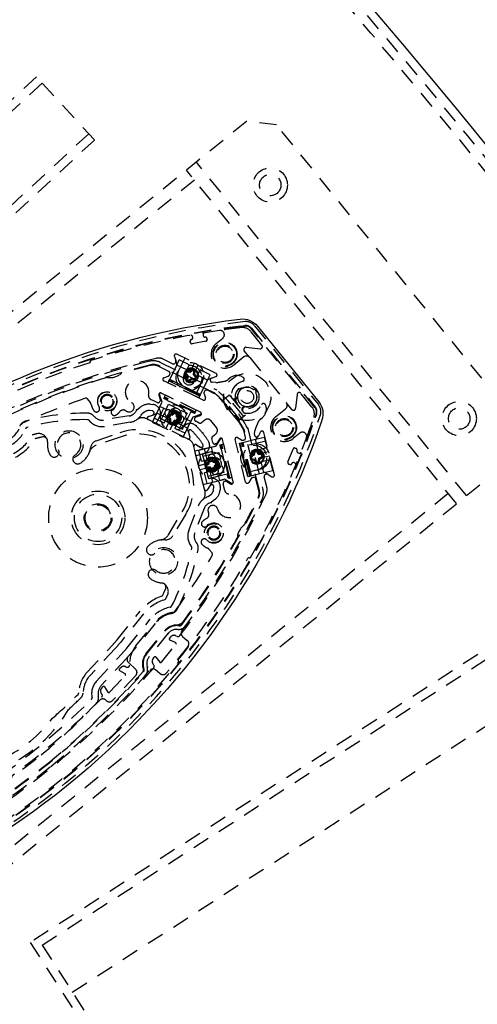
# Model space of a CAD drawing. Extents: x -12664 to -8584, y 4186 to 7036.
# Tile 32 of 35: x -8915 to -8808, y 5726 to 5956. Entities that reach past the tile are written whole.
import ezdxf

# ---------------------------------------------------------------- set-up
doc = ezdxf.new("R2010")
doc.units = 0
doc.header["$MEASUREMENT"] = 0
doc.linetypes.add('HIDDEN', pattern=[7, 4, -3])
doc.layers.get('0').update_dxf_attribs({"linetype": 'CONTINUOUS'})
doc.layers.add('LE_HIDDEN', color=7, linetype='CONTINUOUS')

msp = doc.modelspace()

# ---------------------------------------------------------------- linework, layer by layer
msp.add_lwpolyline([(-8844.08, 5862.38, -0.288392), (-8999.35, 5736.65, -0.257807), (-9003.38, 5738.29), (-9017.65, 5755.91, -0.257806), (-9018.41, 5760.2, -0.288392), (-8863.15, 5885.93, -0.257808), (-8859.11, 5884.29), (-8844.84, 5866.67, -0.257806), (-8844.08, 5862.38)], format="xyb")
msp.add_arc((-10621.54, 4442.52), 2345, 32.74999, 147.24999)
at = {"layer": 'LE_HIDDEN', "color": 1, "linetype": 'HIDDEN'}
for p, q in [((-9057.51, 5806.58), (-8910.65, 5942.34)), ((-8897.07, 5927.65), (-8910.65, 5942.34)), ((-9056.16, 5805.11), (-8909.29, 5940.87)), ((-9045.29, 5793.36), (-8898.43, 5929.12)), ((-9043.94, 5791.89), (-8897.07, 5927.65)), ((-8810.41, 5844.8), (-8873.34, 5922.52)), ((-8812.74, 5842.92), (-8875.67, 5920.63)), ((-8873.78, 5918.3), (-9047.86, 5777.33)), ((-8871.78, 5882.28), (-8871.74, 5882.03)), ((-8862.95, 5884.29), (-8862.02, 5884.4)), ((-8862.94, 5884.19), (-8862.01, 5884.3)), ((-8858.07, 5879.82), (-8860.67, 5883.03)), ((-8845.71, 5865.35), (-8860.58, 5883.72)), ((-8860.5, 5883.78), (-8845.63, 5865.42)), ((-8874.2, 5881.6), (-8874.24, 5881.84)), ((-8868.76, 5873.26), (-8877.92, 5877.73)), ((-8878.89, 5875.53), (-8881.05, 5876.59)), ((-8876.04, 5876.81), (-8878.67, 5871.42)), ((-8878.48, 5877.24), (-8878.14, 5876.26)), ((-8878.16, 5875.88), (-8878.22, 5875.76)), ((-8877.91, 5875.59), (-8878.14, 5876.26)), ((-8877.93, 5875.21), (-8877.33, 5876.44)), ((-8874.99, 5875.3), (-8877.33, 5876.44)), ((-8874.11, 5875.06), (-8873.79, 5875.72)), ((-8862.29, 5877.1), (-8864.63, 5875.21)), ((-8860.89, 5876.95), (-8852.39, 5866.46)), ((-8883.99, 5875.26), (-8883.99, 5875.26)), ((-8879.76, 5873.73), (-8882.27, 5874.96)), ((-8869.2, 5868.73), (-8882.21, 5875.07)), ((-8879.63, 5872.86), (-8879.53, 5873.07)), ((-8879.56, 5871.86), (-8877.93, 5875.21)), ((-8877.92, 5875.22), (-8877.93, 5875.21)), ((-8875.6, 5874.09), (-8877.92, 5875.22)), ((-8874.99, 5875.3), (-8876.31, 5872.61)), ((-8875.73, 5873.14), (-8875.29, 5872.62)), ((-8874.83, 5873.44), (-8875.5, 5873.55)), ((-8875.01, 5873.73), (-8875.46, 5873.8)), ((-8874.83, 5873.44), (-8874.91, 5873.72)), ((-8874.49, 5874.08), (-8874.83, 5873.78)), ((-8874.32, 5873.88), (-8874.83, 5873.44)), ((-8874.02, 5872.98), (-8873.91, 5873.65)), ((-8874.02, 5872.98), (-8873.74, 5873.06)), ((-8873.79, 5871.38), (-8872.48, 5874.07)), ((-8873.74, 5873.06), (-8873.72, 5873.16)), ((-8873.67, 5872.98), (-8873.74, 5873.06)), ((-8873.7, 5873.61), (-8873.23, 5874.59)), ((-8873.27, 5868.79), (-8870.64, 5874.18)), ((-8873.23, 5874.59), (-8872.89, 5875.28)), ((-8872.77, 5867.54), (-8879.96, 5871.05)), ((-8879.74, 5871.5), (-8879.56, 5871.86)), ((-8877.44, 5870.38), (-8879.74, 5871.5)), ((-8872.47, 5868.15), (-8879.66, 5871.66)), ((-8877.81, 5871), (-8879.56, 5871.86)), ((-8874.34, 5869.31), (-8877.81, 5871)), ((-8875.93, 5872.97), (-8875.64, 5872.62)), ((-8875.29, 5872.62), (-8875.57, 5872.54)), ((-8875.29, 5872.62), (-8875.4, 5871.95)), ((-8874.99, 5871.72), (-8874.48, 5872.17)), ((-8874.82, 5871.52), (-8874.47, 5871.82)), ((-8874.48, 5872.17), (-8874.4, 5871.88)), ((-8874.48, 5872.17), (-8873.81, 5872.06)), ((-8874.47, 5871.82), (-8874.4, 5871.88)), ((-8874.4, 5871.88), (-8874.29, 5871.87)), ((-8873.58, 5872.47), (-8874.02, 5872.98)), ((-8873.38, 5872.64), (-8873.67, 5872.98)), ((-8870.73, 5871.72), (-8873.06, 5872.85)), ((-8870.73, 5871.72), (-8870.74, 5871.7)), ((-8869.79, 5872.18), (-8870.45, 5871.95)), ((-8869.79, 5872.18), (-8868.8, 5872.52)), ((-8868.83, 5871.13), (-8869.67, 5871.21)), ((-8865.44, 5872.24), (-8865.9, 5871.86)), ((-8881.56, 5868.7), (-8881.54, 5868.69)), ((-8872.37, 5864.22), (-8881.54, 5868.69)), ((-8875.07, 5869.22), (-8877.44, 5870.38)), ((-8872.55, 5867.99), (-8875.07, 5869.22)), ((-8872.37, 5868.35), (-8874.34, 5869.31)), ((-8869.26, 5868.61), (-8870.77, 5869.35)), ((-8863.24, 5869.19), (-8863.25, 5869.26)), ((-8862.59, 5869.8), (-8862.53, 5869.77)), ((-8860.07, 5869.51), (-8860.01, 5869.52)), ((-8859.47, 5868.86), (-8859.5, 5868.8)), ((-8846.4, 5865.41), (-8849, 5868.62)), ((-8898.06, 5866.46), (-8898.75, 5867.31)), ((-8882.5, 5866.49), (-8883.93, 5867.19)), ((-8883.18, 5862.82), (-8880.95, 5867.4)), ((-8882.68, 5861.57), (-8880.05, 5866.96)), ((-8882.09, 5868.2), (-8881.75, 5867.22)), ((-8881.34, 5866.59), (-8881.95, 5868.35)), ((-8881.85, 5865.55), (-8881.34, 5866.59)), ((-8881.78, 5866.84), (-8881.83, 5866.72)), ((-8880.95, 5867.4), (-8880.85, 5867.6)), ((-8880.05, 5866.96), (-8880.95, 5867.4)), ((-8880.85, 5867.6), (-8880.77, 5867.76)), ((-8873.66, 5864.1), (-8880.85, 5867.6)), ((-8873.58, 5864.25), (-8880.77, 5867.76)), ((-8873.36, 5864.7), (-8880.55, 5868.21)), ((-8880.05, 5866.96), (-8874.65, 5864.33)), ((-8872.55, 5867.99), (-8872.37, 5868.35)), ((-8863.19, 5862.54), (-8866.97, 5867.2)), ((-8862.32, 5863.25), (-8866.09, 5867.91)), ((-8865.95, 5868.03), (-8865.67, 5868.25)), ((-8865.67, 5868.25), (-8861.89, 5863.59)), ((-8864.19, 5867.2), (-8864.18, 5867.21)), ((-8864.18, 5867.21), (-8863.93, 5867.41)), ((-8859.76, 5866.35), (-8859.74, 5866.28)), ((-8883.65, 5864.54), (-8884.21, 5864.6)), ((-8880.26, 5862.9), (-8882.59, 5864.04)), ((-8880.41, 5864.85), (-8881.85, 5865.55)), ((-8880.41, 5864.85), (-8881.48, 5862.66)), ((-8880.04, 5861.95), (-8878.97, 5864.15)), ((-8879.03, 5863.83), (-8878.96, 5863.91)), ((-8877.53, 5863.45), (-8878.97, 5864.15)), ((-8878.92, 5863.56), (-8878.46, 5864.06)), ((-8878.02, 5863.88), (-8878.05, 5863.2)), ((-8877.53, 5863.45), (-8876.94, 5864.67)), ((-8874.65, 5864.33), (-8877.28, 5858.94)), ((-8876.94, 5864.67), (-8875.5, 5863.97)), ((-8875.5, 5863.97), (-8876.1, 5862.75)), ((-8875.99, 5859.31), (-8873.76, 5863.89)), ((-8873.76, 5863.89), (-8874.65, 5864.33)), ((-8873.66, 5864.1), (-8873.76, 5863.89)), ((-8873.66, 5864.1), (-8873.58, 5864.25)), ((-8872.37, 5864.22), (-8872.36, 5864.21)), ((-8862.6, 5865.27), (-8862.61, 5865.26)), ((-8862.36, 5865.46), (-8862.6, 5865.27)), ((-8860.41, 5865.75), (-8860.47, 5865.77)), ((-8889.03, 5863.35), (-8894.99, 5862.4)), ((-8884.56, 5862.49), (-8885.08, 5862.74)), ((-8884.52, 5863.23), (-8882.87, 5863.8)), ((-8880.84, 5861.68), (-8883.18, 5862.82)), ((-8881.48, 5862.66), (-8880.04, 5861.95)), ((-8879.78, 5861.8), (-8880.43, 5860.47)), ((-8879.62, 5862.14), (-8879.78, 5861.8)), ((-8879.28, 5862.7), (-8879.77, 5863.16)), ((-8879.55, 5862.59), (-8879.62, 5862.66)), ((-8879.59, 5863.59), (-8878.92, 5863.56)), ((-8879.28, 5862.7), (-8879.55, 5862.59)), ((-8879.55, 5862.49), (-8879.55, 5862.59)), ((-8879.31, 5862.02), (-8879.28, 5862.7)), ((-8879.13, 5863.84), (-8879.03, 5863.83)), ((-8878.92, 5863.56), (-8879.03, 5863.83)), ((-8878.41, 5862.34), (-8878.88, 5861.84)), ((-8877.53, 5863.45), (-8878.6, 5861.25)), ((-8878.41, 5862.34), (-8878.3, 5862.07)), ((-8877.74, 5862.31), (-8878.41, 5862.34)), ((-8878.3, 5862.07), (-8878.37, 5861.99)), ((-8877.01, 5863.15), (-8878.33, 5860.45)), ((-8878.2, 5862.07), (-8878.3, 5862.07)), ((-8878.05, 5863.2), (-8877.78, 5863.31)), ((-8878.05, 5863.2), (-8877.56, 5862.74)), ((-8877.78, 5863.41), (-8877.78, 5863.31)), ((-8877.78, 5863.31), (-8877.71, 5863.24)), ((-8877.17, 5860.55), (-8876.1, 5862.75)), ((-8874.66, 5862.04), (-8876.1, 5862.75)), ((-8874.15, 5863.09), (-8874.66, 5862.04)), ((-8872.39, 5863.69), (-8874.15, 5863.09)), ((-8873.74, 5862.78), (-8873.69, 5862.89)), ((-8872.69, 5861.71), (-8873.51, 5862.11)), ((-8873.4, 5863.14), (-8872.42, 5863.48)), ((-8871.38, 5862.4), (-8872.16, 5861.77)), ((-8868.65, 5860.63), (-8869.97, 5862.26)), ((-8863.64, 5862.18), (-8862.17, 5863.36)), ((-8862.17, 5863.36), (-8861.89, 5863.59)), ((-8858.41, 5862.61), (-8857.95, 5862.99)), ((-8845.44, 5863.83), (-8845.74, 5862.95)), ((-8896.69, 5857.56), (-8891.18, 5859.45)), ((-8878.6, 5861.25), (-8877.17, 5860.55)), ((-8875.99, 5859.31), (-8878.33, 5860.45)), ((-8875.41, 5860.16), (-8874.84, 5858.51)), ((-8875.16, 5859.87), (-8875.16, 5859.86)), ((-8871.77, 5859.45), (-8871.89, 5859.35)), ((-8861.88, 5858.37), (-8862.29, 5860.01)), ((-8858.66, 5845.99), (-8862.16, 5860.04)), ((-8859.83, 5859.05), (-8859.74, 5859.9)), ((-8858.37, 5859.64), (-8858.9, 5858.75)), ((-8855.17, 5849.63), (-8857.63, 5859.53)), ((-8890.86, 5858.51), (-8896.72, 5856.49)), ((-8875.08, 5857.86), (-8875.4, 5858.02)), ((-8869.53, 5857.19), (-8869.76, 5858.08)), ((-8869.58, 5858.59), (-8868.8, 5859.22)), ((-8868.71, 5856.37), (-8867.75, 5857.96)), ((-8867.96, 5857.98), (-8868.5, 5857.09)), ((-8867.23, 5857.89), (-8867.23, 5857.87)), ((-8864.76, 5847.97), (-8867.23, 5857.87)), ((-8863.19, 5857.01), (-8859.57, 5857.91)), ((-8862.66, 5854.89), (-8863.19, 5857.01)), ((-8857.13, 5857.49), (-8862.95, 5856.04)), ((-8860.88, 5849.34), (-8862.81, 5857.1)), ((-8860.71, 5849.38), (-8862.65, 5857.15)), ((-8860.49, 5849.44), (-8862.43, 5857.2)), ((-8859.57, 5857.91), (-8857.48, 5858.43)), ((-8859.56, 5857.92), (-8859.57, 5857.91)), ((-8858.93, 5855.41), (-8859.56, 5857.92)), ((-8859.27, 5858.14), (-8858.9, 5858.75)), ((-8856.85, 5855.91), (-8857.48, 5858.43)), ((-8873.92, 5856.2), (-8874.01, 5856.55)), ((-8873.42, 5854.16), (-8867.59, 5855.62)), ((-8873.33, 5856.64), (-8871.83, 5855.74)), ((-8872.79, 5855.35), (-8867.84, 5856.59)), ((-8872.16, 5852.83), (-8872.79, 5855.35)), ((-8872.08, 5856.05), (-8872.06, 5856.05)), ((-8870.84, 5853.17), (-8871.47, 5855.68)), ((-8869.83, 5856.09), (-8868.71, 5856.37)), ((-8869.45, 5854.54), (-8869.83, 5856.09)), ((-8869.45, 5854.54), (-8868.13, 5854.86)), ((-8868.8, 5856.86), (-8868.93, 5856.83)), ((-8868.13, 5854.86), (-8867.74, 5853.31)), ((-8867.84, 5856.59), (-8867.62, 5856.64)), ((-8867.59, 5855.62), (-8867.84, 5856.59)), ((-8867.62, 5856.64), (-8867.45, 5856.68)), ((-8865.68, 5848.88), (-8867.62, 5856.64)), ((-8867.59, 5855.62), (-8866.14, 5849.79)), ((-8865.51, 5848.92), (-8867.45, 5856.68)), ((-8865.03, 5849.04), (-8866.96, 5856.8)), ((-8862.74, 5854.72), (-8863.3, 5856.98)), ((-8861.87, 5851.25), (-8862.74, 5854.72)), ((-8861.73, 5851.14), (-8862.66, 5854.89)), ((-8860.01, 5854.94), (-8860.08, 5854.49)), ((-8856.85, 5855.91), (-8859.76, 5855.19)), ((-8858.94, 5854.4), (-8859.29, 5854.98)), ((-8858.83, 5854.73), (-8859.06, 5855.12)), ((-8857.27, 5854.88), (-8856.52, 5855.07)), ((-8849.68, 5854.79), (-8849.44, 5854.7)), ((-8869.45, 5854.54), (-8871.82, 5853.94)), ((-8871.82, 5853.94), (-8871.43, 5852.39)), ((-8871.43, 5852.39), (-8869.06, 5852.98)), ((-8870.7, 5852.36), (-8870.62, 5852.42)), ((-8870.62, 5852.42), (-8870.62, 5852.52)), ((-8870.36, 5852.29), (-8870.62, 5852.42)), ((-8870.36, 5852.29), (-8870.33, 5852.96)), ((-8869.88, 5853.1), (-8869.47, 5852.56)), ((-8869.47, 5852.56), (-8869.34, 5852.82)), ((-8869.47, 5852.56), (-8868.8, 5852.53)), ((-8869.4, 5852.9), (-8869.34, 5852.82)), ((-8869.34, 5852.82), (-8869.23, 5852.82)), ((-8867.74, 5853.31), (-8869.06, 5852.98)), ((-8868.67, 5851.43), (-8869.06, 5852.98)), ((-8859.86, 5854.23), (-8860.44, 5853.88)), ((-8860.4, 5853.16), (-8859.95, 5853.08)), ((-8860.35, 5853.42), (-8859.68, 5853.31)), ((-8860.1, 5854.39), (-8860.19, 5854.34)), ((-8860.08, 5854.49), (-8860.1, 5854.39)), ((-8859.95, 5853.08), (-8859.85, 5853.07)), ((-8859.68, 5853.31), (-8859.85, 5853.07)), ((-8859.85, 5853.07), (-8859.8, 5852.98)), ((-8859.68, 5853.31), (-8859.34, 5852.73)), ((-8859.08, 5852.47), (-8856.17, 5853.19)), ((-8858.94, 5854.4), (-8858.78, 5854.64)), ((-8858.27, 5854.29), (-8858.94, 5854.4)), ((-8858.88, 5852.81), (-8858.77, 5853.48)), ((-8858.77, 5853.48), (-8858.18, 5853.83)), ((-8858.77, 5853.48), (-8858.52, 5853.32)), ((-8858.23, 5854.55), (-8858.67, 5854.62)), ((-8858.62, 5852.77), (-8858.54, 5853.22)), ((-8858.54, 5853.22), (-8858.52, 5853.32)), ((-8858.52, 5853.32), (-8858.44, 5853.37)), ((-8857.62, 5850.15), (-8858.25, 5852.66)), ((-8858.08, 5853.65), (-8856.99, 5853.92)), ((-8856.99, 5853.92), (-8856.28, 5854.09)), ((-8850.38, 5852.38), (-8850.61, 5852.47)), ((-8871.38, 5852.1), (-8872.81, 5851.74)), ((-8871.13, 5851.13), (-8872.57, 5850.77)), ((-8870.85, 5847.59), (-8871.48, 5850.11)), ((-8871.01, 5852.19), (-8871.38, 5852.1)), ((-8868.67, 5851.43), (-8871.04, 5850.84)), ((-8871.04, 5850.84), (-8870.65, 5849.29)), ((-8870.9, 5851.87), (-8870.36, 5852.29)), ((-8870.09, 5851.39), (-8870.76, 5851.43)), ((-8870.22, 5851.14), (-8870.33, 5851.14)), ((-8870.09, 5851.39), (-8870.22, 5851.14)), ((-8870.16, 5851.05), (-8870.22, 5851.14)), ((-8869.53, 5847.92), (-8870.16, 5850.42)), ((-8869.68, 5850.85), (-8870.09, 5851.39)), ((-8869.2, 5851.67), (-8869.23, 5850.99)), ((-8868.66, 5852.08), (-8869.2, 5851.67)), ((-8869.2, 5851.67), (-8868.94, 5851.54)), ((-8868.86, 5851.6), (-8868.94, 5851.54)), ((-8868.94, 5851.54), (-8868.94, 5851.43)), ((-8861.36, 5849.22), (-8861.87, 5851.25)), ((-8861.25, 5849.25), (-8861.73, 5851.14)), ((-8861.5, 5850.22), (-8855.68, 5851.67)), ((-8857.62, 5850.15), (-8857.64, 5850.15)), ((-8866.14, 5849.79), (-8871.97, 5848.34)), ((-8871.82, 5847.35), (-8867.9, 5848.33)), ((-8870.85, 5847.59), (-8865.9, 5848.82)), ((-8870.65, 5849.29), (-8868.29, 5849.88)), ((-8867.9, 5848.33), (-8868.29, 5849.88)), ((-8866.77, 5848.61), (-8867.9, 5848.33)), ((-8865.18, 5847.65), (-8866.77, 5848.61)), ((-8866.75, 5848.1), (-8866.63, 5848.13)), ((-8866.25, 5848.07), (-8865.36, 5847.53)), ((-8865.9, 5848.82), (-8866.14, 5849.79)), ((-8865.68, 5848.88), (-8865.9, 5848.82)), ((-8865.68, 5848.88), (-8865.51, 5848.92)), ((-8864.76, 5847.97), (-8864.76, 5847.96)), ((-8860.07, 5849.03), (-8860.29, 5848.97)), ((-8858.79, 5845.96), (-8859.46, 5848.66)), ((-8856.94, 5846.81), (-8857.52, 5849.15)), ((-8856.65, 5849.73), (-8857.26, 5850.09)), ((-8857.16, 5849.75), (-8857.03, 5849.78)), ((-8856.65, 5849.73), (-8855.76, 5849.19)), ((-8871.32, 5845.75), (-8871.46, 5846.3)), ((-8869.83, 5847.69), (-8870.73, 5846.2)), ((-8869.32, 5846.22), (-8869.26, 5846.78)), ((-8866.73, 5845.95), (-8867.11, 5847.49)), ((-8814.63, 5845.25), (-8988.71, 5704.28)), ((-8879.86, 5835.66), (-8876.66, 5840.98)), ((-8871.55, 5841.76), (-8873.71, 5836.13)), ((-8875.81, 5840.46), (-8878.8, 5835.47)), ((-8760.67, 5838.03), (-8912.06, 5740.66)), ((-8909.29, 5740.06), (-8761.27, 5835.27)), ((-8869.69, 5831.43), (-8870.38, 5832.27)), ((-8902.26, 5729.12), (-8754.24, 5824.33)), ((-8891.83, 5811.2), (-8886.44, 5817.86)), ((-8885.66, 5817.23), (-8891.06, 5810.57)), ((-8887.42, 5809.81), (-8883.1, 5815.15)), ((-8879.99, 5812.63), (-8884.32, 5807.29)), ((-8879.6, 5811.53), (-8879.32, 5811.87)), ((-8878.22, 5810.54), (-8879.51, 5811.14)), ((-8878.12, 5812.15), (-8877.83, 5812.01)), ((-8898.95, 5803.48), (-8892.91, 5809.95)), ((-8892.18, 5809.27), (-8898.21, 5802.81)), ((-8881.51, 5805.99), (-8878.13, 5810.16)), ((-8896.72, 5801.47), (-8890.67, 5807.97)), ((-8889.57, 5806.94), (-8895.6, 5800.48)), ((-8883.43, 5806.8), (-8883.15, 5807.14)), ((-8882.76, 5807.13), (-8881.9, 5806)), ((-8891.27, 5804.38), (-8890.97, 5804.71)), ((-8889.75, 5804.9), (-8889.65, 5804.84)), ((-8883.26, 5805.31), (-8883.45, 5805.57)), ((-8893.56, 5798.99), (-8889.91, 5802.91)), ((-8889.97, 5803.3), (-8891.21, 5803.99)), ((-8895.48, 5800.38), (-8895.6, 5800.48)), ((-8895.42, 5799.93), (-8895.12, 5800.26)), ((-8894.73, 5800.22), (-8893.95, 5799.03)), ((-8907.2, 5781.6), (-8907.3, 5781.71)), ((-8912.06, 5740.66), (-8824.42, 5604.41)), ((-8909.29, 5740.06), (-8822.74, 5605.49))]:
    msp.add_line(p, q, dxfattribs=at)
for points in [[(-9064.48, 5761.3), (-9007.84, 5691.36), (-9000.81, 5690.62), (-8798.75, 5854.24), (-8798.01, 5861.28), (-8854.65, 5931.22), (-8861.68, 5931.96), (-9063.74, 5768.33), (-9064.48, 5761.3)], [(-8869.31, 5878.3), (-8869.37, 5878.4), (-8869.38, 5878.43)], [(-8869.15, 5879.03), (-8869.13, 5879.05), (-8869.01, 5879.09)], [(-8864.86, 5879.74), (-8864.74, 5879.74), (-8864.71, 5879.74)], [(-8864.31, 5879.23), (-8864.31, 5879.21), (-8864.33, 5879.08)], [(-8881.83, 5875.86), (-8881.83, 5875.86), (-8881.83, 5875.87), (-8881.82, 5875.88), (-8881.81, 5875.9), (-8881.8, 5875.92), (-8881.79, 5875.94), (-8881.78, 5875.96), (-8881.76, 5875.99)], [(-8874.83, 5873.78), (-8874.91, 5873.72), (-8875.01, 5873.73)], [(-8873.72, 5873.16), (-8873.65, 5873.61), (-8873.66, 5873.78), (-8873.72, 5873.94)], [(-8870.74, 5871.7), (-8870.14, 5872.93), (-8872.48, 5874.07)], [(-8866.56, 5874.94), (-8866.58, 5874.95), (-8866.67, 5875.03)], [(-8865.84, 5875.17), (-8865.9, 5875.06), (-8865.92, 5875.04)], [(-8879.96, 5871.05), (-8879.96, 5871.06), (-8879.94, 5871.08), (-8879.93, 5871.11), (-8879.9, 5871.17), (-8879.87, 5871.23), (-8879.83, 5871.31), (-8879.79, 5871.4), (-8879.74, 5871.5)], [(-8875.59, 5872.44), (-8875.66, 5871.99), (-8875.65, 5871.82), (-8875.59, 5871.67)], [(-8875.64, 5872.62), (-8875.57, 5872.54), (-8875.59, 5872.44)], [(-8874.29, 5871.87), (-8873.85, 5871.8), (-8873.68, 5871.8), (-8873.52, 5871.86)], [(-8871.44, 5869.12), (-8871.48, 5869.04), (-8871.55, 5868.9)], [(-8869.31, 5868.77), (-8869.31, 5868.77), (-8869.3, 5868.77), (-8869.26, 5868.75)], [(-8868.65, 5869.43), (-8868.64, 5869.43), (-8868.63, 5869.45), (-8868.61, 5869.48), (-8868.58, 5869.52), (-8868.57, 5869.55), (-8868.57, 5869.55)], [(-8880.77, 5867.76), (-8880.72, 5867.86), (-8880.68, 5867.95), (-8880.64, 5868.03), (-8880.61, 5868.09), (-8880.58, 5868.14), (-8880.57, 5868.18), (-8880.55, 5868.2), (-8880.55, 5868.21)], [(-8872.77, 5867.54), (-8872.77, 5867.55), (-8872.75, 5867.57), (-8872.74, 5867.61), (-8872.71, 5867.66), (-8872.68, 5867.72), (-8872.64, 5867.8), (-8872.6, 5867.89), (-8872.55, 5867.99)], [(-8863.64, 5862.18), (-8867.41, 5866.84), (-8865.95, 5868.03)], [(-8887.28, 5864.7), (-8887.56, 5864.23), (-8887.94, 5863.83)], [(-8881.85, 5865.55), (-8883.62, 5861.92), (-8876.43, 5858.41), (-8874.66, 5862.04)], [(-8880.41, 5864.85), (-8879.81, 5866.07), (-8878.38, 5865.37), (-8878.97, 5864.15)], [(-8873.58, 5864.25), (-8873.53, 5864.36), (-8873.49, 5864.45), (-8873.45, 5864.52), (-8873.42, 5864.59), (-8873.39, 5864.64), (-8873.37, 5864.67), (-8873.36, 5864.7), (-8873.36, 5864.7)], [(-8878.72, 5861.7), (-8878.88, 5861.37), (-8879.53, 5860.04)], [(-8855.31, 5861.94), (-8855.28, 5861.95), (-8855.16, 5861.99)], [(-8851.02, 5862.64), (-8850.89, 5862.64), (-8850.87, 5862.64)], [(-8850.46, 5862.14), (-8850.46, 5862.11), (-8850.49, 5861.99)], [(-8876.67, 5860.53), (-8876.64, 5860.52), (-8876.62, 5860.51), (-8876.59, 5860.5), (-8876.57, 5860.49), (-8876.56, 5860.48), (-8876.54, 5860.48), (-8876.53, 5860.47), (-8876.53, 5860.47)], [(-8873.37, 5861.19), (-8873.39, 5861.17), (-8873.41, 5861.15), (-8873.43, 5861.13), (-8873.45, 5861.11), (-8873.46, 5861.1), (-8873.47, 5861.09), (-8873.48, 5861.08), (-8873.48, 5861.08)], [(-8862.28, 5860.28), (-8862.28, 5860.28), (-8862.27, 5860.27), (-8862.25, 5860.24)], [(-8861.36, 5860.43), (-8861.36, 5860.43), (-8861.33, 5860.44), (-8861.3, 5860.46), (-8861.25, 5860.47), (-8861.23, 5860.48), (-8861.22, 5860.49)], [(-8855.47, 5861.2), (-8855.53, 5861.31), (-8855.54, 5861.33)], [(-8863.3, 5856.98), (-8863.29, 5856.98), (-8863.27, 5856.99), (-8863.23, 5857), (-8863.19, 5857.01)], [(-8862.49, 5857.7), (-8862.33, 5857.74), (-8862.24, 5857.76)], [(-8852.71, 5857.84), (-8852.73, 5857.85), (-8852.83, 5857.94)], [(-8851.99, 5858.07), (-8852.05, 5857.96), (-8852.07, 5857.94)], [(-8898.26, 5854.97), (-8898.12, 5855.4), (-8898.01, 5855.95)], [(-8869.83, 5856.09), (-8873.76, 5855.11), (-8871.82, 5847.35)], [(-8867.45, 5856.68), (-8867.34, 5856.71), (-8867.24, 5856.73), (-8867.16, 5856.75), (-8867.09, 5856.77), (-8867.03, 5856.79), (-8867, 5856.8), (-8866.97, 5856.8), (-8866.96, 5856.8)], [(-8859.75, 5854.9), (-8859.86, 5854.23), (-8860.1, 5854.39)], [(-8858.67, 5854.62), (-8858.78, 5854.64), (-8858.83, 5854.73)], [(-8871.73, 5854.43), (-8871.74, 5854.46), (-8871.74, 5854.49), (-8871.75, 5854.52), (-8871.75, 5854.54), (-8871.76, 5854.56), (-8871.76, 5854.57), (-8871.76, 5854.58), (-8871.76, 5854.58)], [(-8860.19, 5854.34), (-8860.57, 5854.1), (-8860.7, 5853.99), (-8860.78, 5853.85)], [(-8859.8, 5852.98), (-8859.56, 5852.59), (-8859.45, 5852.46), (-8859.3, 5852.38)], [(-8858.44, 5853.37), (-8858.05, 5853.6), (-8857.92, 5853.72), (-8857.84, 5853.87)], [(-8857.64, 5850.15), (-8855.54, 5850.67), (-8856.17, 5853.19)], [(-8868.67, 5851.43), (-8867.35, 5851.76), (-8866.97, 5850.21), (-8868.29, 5849.88)], [(-8865.51, 5848.92), (-8865.4, 5848.95), (-8865.31, 5848.97), (-8865.22, 5848.99), (-8865.15, 5849.01), (-8865.1, 5849.02), (-8865.06, 5849.03), (-8865.04, 5849.04), (-8865.03, 5849.04)], [(-8861.36, 5849.22), (-8861.36, 5849.22), (-8861.33, 5849.23), (-8861.29, 5849.24), (-8861.25, 5849.25)], [(-8857.82, 5846.2), (-8857.81, 5846.2), (-8857.8, 5846.2), (-8857.79, 5846.21), (-8857.77, 5846.21), (-8857.75, 5846.22), (-8857.73, 5846.22), (-8857.7, 5846.23), (-8857.67, 5846.24)], [(-8858.06, 5843.83), (-8858.06, 5843.83), (-8858.05, 5843.82), (-8858.04, 5843.82), (-8858.02, 5843.81), (-8858, 5843.8), (-8857.98, 5843.79), (-8857.95, 5843.78), (-8857.93, 5843.76)], [(-8880.65, 5834.51), (-8881.21, 5834.51), (-8881.66, 5834.47)], [(-8879.21, 5814.23), (-8879.44, 5814.15), (-8880.1, 5813.74)], [(-8875.89, 5814.42), (-8875.89, 5814.42), (-8875.88, 5814.42), (-8875.87, 5814.41), (-8875.86, 5814.4), (-8875.84, 5814.38), (-8875.82, 5814.37), (-8875.8, 5814.35), (-8875.77, 5814.33)], [(-8879.87, 5812.54), (-8879.89, 5812.56), (-8879.92, 5812.58), (-8879.94, 5812.59), (-8879.95, 5812.61), (-8879.97, 5812.62), (-8879.98, 5812.63), (-8879.99, 5812.63), (-8879.99, 5812.63)], [(-8885.71, 5804.87), (-8885.73, 5804.8), (-8885.78, 5804.61)], [(-8885.73, 5804.64), (-8885.72, 5804.64), (-8885.67, 5804.62), (-8885.62, 5804.5)], [(-8884.66, 5804.86), (-8884.69, 5804.85), (-8884.71, 5804.84), (-8884.74, 5804.83), (-8884.76, 5804.82), (-8884.78, 5804.82), (-8884.79, 5804.82), (-8884.8, 5804.81), (-8884.8, 5804.81)], [(-8885.1, 5802.81), (-8885.12, 5802.83), (-8885.14, 5802.85), (-8885.16, 5802.87), (-8885.18, 5802.88), (-8885.2, 5802.9), (-8885.21, 5802.91), (-8885.21, 5802.91), (-8885.21, 5802.91)]]:
    msp.add_lwpolyline(points, dxfattribs=at)
for points in [[(-9017.59, 5756.57, -0.26714), (-9018, 5759.17, -0.291142), (-8862.01, 5885.34)], [(-8859.77, 5884.37), (-8844.9, 5866, -0.257807), (-8844.46, 5863.5)], [(-8871.3, 5881.73, -0.414214), (-8870.87, 5881.42), (-8870.82, 5881.18, -0.414214), (-8871.13, 5880.74), (-8874.33, 5880.18, -0.414214), (-8874.76, 5880.48), (-8874.81, 5880.73, -0.414214), (-8874.5, 5881.16)], [(-8864.63, 5875.21, -1), (-8868.72, 5880.26), (-8867.19, 5881.5)], [(-8860.89, 5876.95), (-8862.17, 5878.54, -0.668179), (-8861.73, 5879.35), (-8858.51, 5879.01)], [(-8919.43, 5863.38, -0.351559), (-8919.16, 5863.95, -0.053212), (-8882.72, 5876.77, -0.173187), (-8881.05, 5876.59)], [(-8917.91, 5864.2, -0.04931), (-8884.2, 5876.11, -0.175441), (-8881.83, 5875.86), (-8868.65, 5869.43, -0.094659), (-8861.36, 5860.43), (-8857.82, 5846.2, -0.175441), (-8858.06, 5843.83, -0.04931), (-8876.71, 5813.33)], [(-8873.59, 5873.85, -2.001501), (-8875.96, 5873.53, -0.302151), (-8874.48, 5874.29)], [(-8873.7, 5873.61, -4.791288), (-8874.6, 5874.05), (-8874.11, 5875.06)], [(-8871.56, 5868.53), (-8871.23, 5867.55, -0.668179), (-8871.78, 5867.06), (-8880.95, 5871.53, -0.668179), (-8880.9, 5872.27), (-8879.92, 5872.61)], [(-8872.37, 5868.35), (-8870.74, 5871.7, -0.198912), (-8870.45, 5871.95)], [(-8865.44, 5872.24, -0.341112), (-8862.38, 5872.31, -0.623223), (-8862.54, 5871.42)], [(-8914.17, 5861.35, -0.206042), (-8913.9, 5861.64, -0.022123), (-8899.3, 5867.47, -0.316285), (-8898.75, 5867.31)], [(-8892.89, 5867.76, -1), (-8895.38, 5865.75, -0.999999), (-8892.89, 5867.76)], [(-8895.22, 5865.88, -1.000001), (-8893.04, 5867.64, -1.000002), (-8895.22, 5865.88)], [(-8858.14, 5865.99, -0.623223), (-8857.24, 5865.96, -0.341112), (-8857.95, 5862.99)], [(-8849.88, 5868.36), (-8850.22, 5865.13, -0.668179), (-8851.11, 5864.87), (-8852.39, 5866.46)], [(-8845.63, 5865.42, -0.257807), (-8845.34, 5863.8), (-8845.64, 5862.91, -0.288476), (-8999.6, 5738.28), (-9000.47, 5738.17, -0.257723), (-9002, 5738.79), (-9016.87, 5757.16)], [(-8914.53, 5860.97, -0.226785), (-8913.23, 5862.11, -0.07165), (-8898.67, 5863.98, -0.223163), (-8897.14, 5863.23)], [(-8885.49, 5864.21), (-8886.09, 5863.73, -0.22718), (-8888.79, 5861.87), (-8894.75, 5860.92, -0.268832), (-8898.31, 5862.29)], [(-8887.28, 5864.7), (-8886.44, 5865.38, -0.198913), (-8884.05, 5866.09), (-8883.49, 5866.03, -0.564848), (-8882.04, 5862.93), (-8879.37, 5861.63)], [(-8880.84, 5861.68), (-8879.53, 5864.37, -1), (-8877.01, 5863.15)], [(-8875.4, 5860.53), (-8877.72, 5861.66, -0.604669), (-8880.26, 5862.9, -1.653801), (-8877.72, 5861.66)], [(-8878.96, 5863.91), (-8878.65, 5864.24, -0.683258), (-8877.76, 5863.87), (-8877.78, 5863.41)], [(-8849.25, 5859.35), (-8850.78, 5858.11, -1), (-8854.87, 5863.16), (-8852.54, 5865.05)], [(-8875.18, 5859.49), (-8874.84, 5858.51, -0.668179), (-8875.4, 5858.02), (-8884.56, 5862.49, -0.668178), (-8884.52, 5863.23), (-8883.53, 5863.57)], [(-8879.62, 5862.66), (-8879.95, 5862.97, -0.683254), (-8879.58, 5863.86), (-8879.13, 5863.84)], [(-8878.37, 5861.99), (-8878.68, 5861.66, -0.68325), (-8879.57, 5862.04), (-8879.55, 5862.49)], [(-8877.71, 5863.24), (-8877.38, 5862.93, -0.683252), (-8877.75, 5862.05), (-8878.2, 5862.07)], [(-8876.53, 5860.48, -0.51956), (-8873.48, 5861.08, -0.031518), (-8871.89, 5859.35, -0.031521), (-8870.53, 5857.44, -0.519515), (-8871.75, 5854.58)], [(-8913.15, 5860.38, -0.174687), (-8916.87, 5856.42), (-8924.58, 5852.5)], [(-8879.15, 5861.52), (-8876.61, 5860.28, -0.024971), (-8876.54, 5860.46)], [(-8910.97, 5858.05, -0.009592), (-8909.22, 5858.46, -0.518993), (-8908.02, 5857.35)], [(-8860.59, 5848.75), (-8861.13, 5847.85, -0.668179), (-8861.86, 5847.96), (-8864.33, 5857.86, -0.668179), (-8863.74, 5858.3), (-8862.85, 5857.76)], [(-8870.19, 5847.09), (-8870.73, 5846.2, -0.668179), (-8871.46, 5846.3), (-8873.92, 5856.2, -0.668178), (-8873.33, 5856.64), (-8872.44, 5856.11)], [(-8857.82, 5853.71, -2.001501), (-8859.59, 5855.33, -0.302151), (-8858.06, 5854.68)], [(-8858.08, 5853.65, -4.791288), (-8858.32, 5854.62), (-8857.27, 5854.88)], [(-8851.1, 5852.26, -0.414214), (-8851.59, 5852.06), (-8851.82, 5852.15, -0.414214), (-8852.03, 5852.64), (-8850.81, 5855.65, -0.414214), (-8850.32, 5855.86), (-8850.09, 5855.77, -0.414214), (-8849.88, 5855.28)], [(-8872.16, 5852.83), (-8869.25, 5853.55, -1), (-8868.57, 5850.84), (-8871.48, 5850.11)], [(-8871.77, 5854.58, -0.024971), (-8871.97, 5854.55), (-8871.25, 5851.67)], [(-8871.01, 5852.19, -4.791288), (-8870.77, 5851.22), (-8871.13, 5851.13)], [(-8870.62, 5852.52), (-8870.59, 5852.98, -0.683258), (-8869.68, 5853.26), (-8869.4, 5852.9)], [(-8869.23, 5852.82), (-8868.78, 5852.79, -0.683245), (-8868.5, 5851.87), (-8868.86, 5851.6)], [(-8870.33, 5851.14), (-8870.78, 5851.17, -0.683251), (-8871.06, 5852.08), (-8870.7, 5852.36)], [(-8871.19, 5851.43), (-8870.51, 5848.69, -0.564848), (-8867.77, 5846.62), (-8867.83, 5846.06, -0.198912), (-8869.02, 5843.87), (-8869.86, 5843.19)], [(-8868.94, 5851.43), (-8868.97, 5850.98, -0.683245), (-8869.88, 5850.7), (-8870.16, 5851.05)], [(-8869.2, 5851.3, -1), (-8868.81, 5849.75, -1), (-8869.2, 5851.3)], [(-8861.25, 5849.25), (-8857.64, 5850.15, -0.198912), (-8857.26, 5850.09)], [(-8856.94, 5846.81, -0.173187), (-8857.1, 5845.14, -0.053212), (-8877.22, 5812.16, -0.351559), (-8877.83, 5812.01)], [(-8874.51, 5832.9, -0.268832), (-8875.11, 5836.67), (-8872.95, 5842.3, -0.22718), (-8870.56, 5844.55), (-8869.96, 5845.04)], [(-8870.52, 5835.05, -1), (-8868.03, 5837.07, -0.999999), (-8870.52, 5835.05)], [(-8870.36, 5835.18, -1.000002), (-8868.19, 5836.94, -1.000001), (-8870.36, 5835.18)], [(-8873.34, 5833.85, -0.223163), (-8872.93, 5832.2, -0.07165), (-8877.79, 5818.34, -0.226784), (-8879.17, 5817.31)], [(-8869.69, 5831.43, -0.316285), (-8869.65, 5830.85, -0.022123), (-8878.38, 5817.78, -0.206042), (-8878.72, 5817.58)], [(-8881.36, 5824.43, -0.51899), (-8880.52, 5823.03, -0.009592), (-8881.29, 5821.4)], [(-8889.55, 5809.25), (-8884.11, 5815.97, -0.174686), (-8879.47, 5818.78)], [(-8882.94, 5815.03), (-8888.39, 5808.3, -0.012812), (-8889.24, 5807.3)], [(-8885.68, 5804.3, -0.265688), (-8885.09, 5807.92), (-8880.77, 5813.26, -0.265688), (-8877.34, 5814.59)], [(-8885.56, 5804.34, -0.265688), (-8884.99, 5807.84), (-8880.66, 5813.18, -0.265688), (-8877.36, 5814.47)], [(-8876.55, 5811.95), (-8875.46, 5811.07, -0.414214), (-8875.31, 5809.67), (-8880.35, 5803.45, -0.414214), (-8881.76, 5803.3), (-8882.84, 5804.17)], [(-8883.26, 5805.31, -0.351559), (-8883.28, 5804.69, -0.091758), (-8934.76, 5763, -0.351559), (-8935.38, 5763.11)], [(-8889.18, 5805.9), (-8887.5, 5804.32, -0.414214), (-8887.45, 5802.91), (-8892.9, 5797.06, -0.414214), (-8894.32, 5797.01), (-8894.46, 5797.15)], [(-8884.22, 5804.05, -0.044276), (-8907.3, 5781.71, -0.044276), (-8933.94, 5763.79)], [(-8895.4, 5798.54, -0.398035), (-8895.38, 5797.85, -0.03976), (-8909.5, 5784.43, -0.03976), (-8925.56, 5773.42, -0.398035), (-8926.23, 5773.58)], [(-8900.76, 5798.81, -0.197252), (-8900.91, 5798.46, -0.011776), (-8906.9, 5792.91, -0.122361), (-8918.33, 5783.66, -0.011776), (-8925, 5778.95, -0.197251), (-8925.38, 5778.87)], [(-8895.85, 5797.12, -0.001779), (-8896.75, 5796.23, -0.050609), (-8924.75, 5773.72)]]:
    msp.add_lwpolyline(points, format="xyb", dxfattribs=at)
for centre, radius in [((-8856.13, 5917.15), 4), ((-8856.13, 5917.15), 2.5), ((-8866.67, 5877.73), 2.8), ((-8866.67, 5877.73), 2.7), ((-8866.67, 5877.73), 2.1), ((-8866.67, 5877.73), 1.9), ((-8874.65, 5872.8), 3), ((-8875.07, 5872.22), 3), ((-8874.65, 5872.8), 1.75), ((-8861.5, 5867.77), 5.5), ((-8894.13, 5866.76), 2.2), ((-8861.5, 5867.77), 2.75), ((-8861.5, 5867.77), 1.5), ((-8812.08, 5862.75), 4), ((-8878.67, 5862.95), 3), ((-8878.67, 5862.95), 1.75), ((-8812.08, 5862.75), 2.5), ((-8852.83, 5860.64), 2.8), ((-8852.83, 5860.64), 2.7), ((-8852.83, 5860.64), 2.1), ((-8852.83, 5860.64), 1.9), ((-8903.01, 5856.67), 3.25), ((-8869.78, 5851.98), 3), ((-8859.97, 5853.57), 3), ((-8859.31, 5853.85), 3), ((-8859.31, 5853.85), 1.75), ((-8869.78, 5851.98), 1.75), ((-8896.27, 5839.61), 11.5), ((-8896.27, 5839.61), 6.25), ((-8896.27, 5839.61), 5.52), ((-8896.27, 5839.61), 3.25), ((-8896.27, 5839.61), 3.02), ((-8869.27, 5836.06), 2.2), ((-8880.99, 5829.47), 3.25)]:
    msp.add_circle(centre, radius, dxfattribs=at)
for centre, radius, start, end in [((-10621.54, 4442.52), 2343, 32.79889, 89.95109), ((-10621.54, 4442.52), 2341, 33.79894, 50.78103), ((-8861.82, 5882.71), 2.63, 39, 94.0983), ((-8840.85, 5699.66), 185.95, 96.8258, 161.1922), ((-8840.85, 5699.66), 185.85, 96.8258, 161.1922), ((-8840.85, 5699.66), 185.6, 98.4005, 107.9144), ((-8871.41, 5882.34), 0.375, 100, -170), ((-8840.85, 5699.66), 185.6, 96.8257, 98.4005), ((-8867.82, 5882.28), 1, -51, 98.4005), ((-8862.61, 5881.46), 2.5, 39, 96.8257), ((-8861.82, 5882.71), 1.7, 39, 96.8258), ((-8861.82, 5882.71), 1.6, 39, 96.8258), ((-8874.61, 5881.78), 0.375, 10, 100), ((-8874.57, 5881.53), 0.375, -80, 10), ((-8871.37, 5882.1), 0.375, -170, -80), ((-8878.1, 5877.37), 0.4, 64, -161), ((-8868.91, 5878.59), 0.5, 118.6851, -160.6851), ((-8864.81, 5879.25), 0.5, -1.3149, 79.3149), ((-8858.46, 5879.51), 0.5, -96, 39), ((-8840.85, 5699.66), 185.2, 108.038, 116.925), ((-8898.26, 5875.94), 0.2, -71.962, 17.9762), ((-8897.88, 5876.07), 0.2, 107.9144, -162.0238), ((-8878.67, 5875.98), 0.5, -116, -26), ((-8878.61, 5876.1), 0.5, -26, 19), ((-8878.38, 5875.43), 0.5, -26, 19), ((-8861.66, 5876.32), 1, 39, 129), ((-8840.85, 5699.66), 180.82, 103.8031, 114.7556), ((-8893.47, 5876.28), 4, -98.9811, -47.8396), ((-8840.85, 5699.66), 180.69, 103.8034, 106.0422), ((-8883.36, 5872.71), 2.63, 64, 103.7742), ((-8883.36, 5872.71), 2.5, 64, 103.8034), ((-8879.98, 5873.28), 0.5, -26, 64), ((-8874.65, 5872.8), 1.6, 82.2099, 45.79), ((-8875.53, 5873.29), 0.515, 82.0339, -140.5934), ((-8875.54, 5873.3), 0.25, 80.7202, -139.2798), ((-8874.19, 5873.74), 0.457, 79.037, 131.631), ((-8874.65, 5872.8), 1.5, 44.5287, 83.4712), ((-8874.65, 5872.8), 1.6, 45.79, 82.2099), ((-8874.16, 5873.69), 0.25, -9.2798, 130.7202), ((-8868.93, 5872.9), 0.4, -71, 64), ((-8866.3, 5875.36), 0.5, -121.3149, -40.6851), ((-8840.85, 5699.66), 180.7, 107.1371, 114.7556), ((-8887.16, 5868.87), 2.75, -12.0442, -118.1499), ((-8880.08, 5873.08), 0.5, -71.0001, -26), ((-8875.05, 5871.99), 1.4, 154.0001, -26.0002), ((-8875.15, 5871.91), 0.25, 170.7202, -49.2798), ((-8875.13, 5871.9), 0.487, -90.9828, -50.0132), ((-8873.77, 5872.3), 0.25, -99.2798, 40.7202), ((-8873.76, 5872.32), 0.497, -1.4435, 39.8165), ((-8869.62, 5871.71), 0.5, 109, -96), ((-8868.73, 5872.12), 1, -96, -80.1871), ((-8899.35, 6049.19), 180.7, -80.1871, -79.6203), ((-8867.16, 5873.42), 2, -79.6203, -51), ((-8861.5, 5867.77), 3.8, 105.9312, 174.7648), ((-8894.13, 5866.76), 2.3, -56.7649, -145.235), ((-8881.71, 5868.33), 0.4, 64, -161), ((-8881.68, 5868.45), 0.283, 64, -161), ((-8871.09, 5868.69), 0.5, 156.03, -161), ((-8870.99, 5868.9), 0.5, 64, 154), ((-8871.17, 5865.59), 3.69, 52.5215, 60.5785), ((-8869.48, 5868.16), 0.5, 49.4549, 64), ((-8869.48, 5868.16), 0.63, 49.4549, 64), ((-8888.55, 5845.86), 29.84, 39, 49.4549), ((-8888.55, 5845.86), 29.97, 28.545, 49.4549), ((-8861.5, 5867.77), 2.3, -96.7649, 174.7648), ((-8861.5, 5867.77), 2.25, 140.7158, 179.4788), ((-8862.76, 5869.32), 0.5, 70.3322, -172.3323), ((-8861.5, 5867.77), 2.25, 50.7158, 117.2841), ((-8859.94, 5869.03), 0.5, -19.6678, 97.6677), ((-8861.5, 5867.77), 2.25, -39.2842, 27.2841), ((-8849.38, 5868.31), 0.5, 39, 174), ((-8898.84, 5865.83), 1, 11.0835, 39), ((-8889, 5865.43), 1.15, -118.1497, 61.8501), ((-8883.49, 5868.08), 1, 167.9558, -116), ((-8882.28, 5866.94), 0.5, -116, -26.0003), ((-8882.23, 5867.06), 0.5, -26.0003, 19), ((-8864.53, 5868.05), 0.75, 174.7648, -65.018), ((-8864.49, 5867.6), 0.5, -141, -52.6177), ((-8864.53, 5868.05), 0.75, -65.018, -5.2352), ((-8864.25, 5867.8), 0.5, -51, -0.5212), ((-8861.5, 5867.77), 2.25, 179.48, -160.4724), ((-8861.5, 5867.77), 2.25, -160.4713, -121.5288), ((-8860.24, 5866.22), 0.5, -109.6678, 7.6677), ((-8853.17, 5865.83), 1, -51, 39), ((-8894.13, 5866.76), 3.8, -168.9165, -145.2351), ((-8896.64, 5865.02), 0.75, -145.2351, 34.765), ((-8892.46, 5864.21), 0.75, 123.2351, -56.7649), ((-8892.94, 5865.28), 0.5, -109.9502, 7.9501), ((-8894.13, 5866.76), 3.8, -56.7649, -38.7356), ((-8890.39, 5863.75), 1, 57.7075, 141.2644), ((-8887.16, 5868.87), 5.05, -122.2925, -118.1497), ((-8897.73, 5851), 17.23, 52.6529, 53.1668), ((-8884.39, 5862.85), 1.76, 84, 129), ((-8883.7, 5864.04), 0.5, -71, 84), ((-8883.03, 5864.27), 0.5, -71, -26), ((-8879.93, 5864.01), 0.8, 154, -26), ((-8879.93, 5864.01), 0.8, -26, 154), ((-8878.67, 5862.95), 1.5, 77.7184, 157.2797), ((-8878.67, 5862.95), 1.25, -92.4219, -139.5782), ((-8878.27, 5863.89), 0.25, -2.7203, 137.2797), ((-8878.67, 5862.95), 1.5, -12.393, 57.2477), ((-8872.55, 5863.86), 0.4, -71.0001, 64), ((-8872.48, 5863.96), 0.283, -71, 64), ((-8888.55, 5845.86), 29.84, 28.545, 39), ((-8862.29, 5864.88), 0.5, 130.6177, -141), ((-8861.5, 5867.77), 2.25, -121.5271, -101.4806), ((-8861.86, 5864.74), 0.75, 143.018, -96.7649), ((-8861.86, 5864.74), 0.75, 83.2351, 143.018), ((-8862.04, 5865.08), 0.5, 78.5212, 129), ((-8861.5, 5867.77), 3.8, -96.7649, -27.9313), ((-8861.5, 5867.77), 2.25, -101.4788, -62.7159), ((-8848.34, 5863.84), 2.5, -18.8258, 39), ((-8846.95, 5864.35), 1.6, -18.8259, 39), ((-9021.64, 5922.92), 186.88, -83.432, -18.5021), ((-9021.64, 5922.92), 185.85, -83.1922, -18.8259), ((-8899.45, 5812.49), 50, 89.1318, 105.5246), ((-8898.7, 5861.98), 0.5, 38.8112, 89.1318), ((-8895.35, 5864.68), 2.3, -141.1888, -81), ((-8889.39, 5865.62), 2.3, -81, -51), ((-8885.96, 5860.94), 2, 64, 126.2825), ((-8883.49, 5868.3), 5.57, -74.9055, -72.6101), ((-8878.67, 5862.95), 1.5, 157.2797, -120.141), ((-8879.61, 5863.34), 0.25, 87.2797, -132.7203), ((-8879.06, 5862.01), 0.25, 177.2797, -42.7203), ((-8878.67, 5862.95), 1.5, -102.5811, -32.4454), ((-8877.05, 5862.61), 0.8, 154, -26), ((-8877.05, 5862.61), 0.8, -26, 154), ((-8877.73, 5862.56), 0.25, -92.7203, 47.2797), ((-8873.29, 5862.56), 0.5, 153.9997, -116), ((-8873.24, 5862.67), 0.5, 108.9999, 153.9997), ((-8872.47, 5862.16), 0.5, -116, -51), ((-8870.75, 5861.63), 1, 39, 129), ((-8691.91, 5793.02), 180.7, 157.6202, 158.187), ((-8857.15, 5861.06), 2, 129, 157.6202), ((-8855.07, 5861.5), 0.5, 118.6851, -160.6851), ((-8850.96, 5862.15), 0.5, -1.3149, 79.3149), ((-9021.64, 5922.92), 185.6, -20.4005, -18.8258), ((-8920.5, 5863.55), 6.7, -63, -19.1555), ((-8912.7, 5860.18), 0.5, 105.5246, 156.6353), ((-8903.01, 5856.67), 2.75, -58.8502, -153.1499), ((-8886.95, 5847.16), 13, -31, 109), ((-8871.44, 5862.46), 5.61, -159.4236, -157.1465), ((-8874.94, 5860.32), 0.5, 154, -161), ((-8874.71, 5859.65), 0.5, 156.0303, -161), ((-8874.79, 5859.71), 0.4, 46.2119, 156.0303), ((-8886.36, 5847.64), 17.12, 39.0004, 46.2222), ((-8869.43, 5860), 1, -51, 39), ((-8862.77, 5859.88), 0.5, 14, 28.545), ((-8869.26, 5857.44), 7.53, 20.7063, 22.691), ((-8862.77, 5859.89), 0.63, 14, 28.5455), ((-8858.74, 5859.79), 1, 158.187, 174), ((-8858.02, 5859.43), 0.4, 14, 149), ((-8848.62, 5858.57), 1, -20.4005, 129), ((-8920.5, 5863.55), 10, -63, -27.6421), ((-8920.5, 5863.55), 11, -63, -30.0003), ((-8899.45, 5812.49), 48, 103.3127, 104.7158), ((-8910.04, 5857.25), 2, 25.7438, 103.3127), ((-8903.01, 5856.67), 5.05, 172.2808, -153.1499), ((-8896.03, 5855.67), 2, 109, 171.8096), ((-8886.95, 5847.16), 12, -31, 109), ((-8875.95, 5856.06), 2, 14, 64), ((-8886.36, 5847.64), 17.12, 31.7778, 38.9995), ((-8869.27, 5858.2), 0.5, 129, -166), ((-8869.05, 5857.31), 0.5, -166, -75.9998), ((-8868.93, 5857.34), 0.5, -75.9998, -31), ((-8867.62, 5857.77), 0.4, 14, 149), ((-8867.51, 5857.82), 0.283, 14, 149), ((-8862.59, 5858.19), 0.5, -121, -78.0301), ((-8862.36, 5858.25), 0.5, -76.0001, 14), ((-9021.64, 5922.92), 185.6, -29.9145, -20.4005), ((-8859.33, 5859), 0.5, 174, -31), ((-8859.69, 5858.4), 0.5, -76, -31), ((-8852.45, 5858.27), 0.5, -121.3149, -40.6851), ((-8906.49, 5854.91), 1.15, -153.1499, 26.8501), ((-8903.01, 5856.67), 5.05, -58.8502, -19.7089), ((-8895.91, 5854.12), 2.5, 109, 160.2911), ((-8872.18, 5856.54), 0.5, -121.0001, -78.0303), ((-8872.15, 5856.44), 0.4, -78.0302, 31.7881), ((-8871.57, 5856.17), 0.5, -121, -76), ((-8859.31, 5853.85), 1.6, 32.2099, -4.21), ((-8859.42, 5853.83), 1.4, 104.0001, -76.0002), ((-8859.5, 5854.84), 0.515, 32.0343, 169.4062), ((-8859.5, 5854.86), 0.25, 30.7202, 170.7202), ((-8859.31, 5853.85), 1.6, -4.21, 32.2099), ((-8849.54, 5855.14), 0.375, 158, -112), ((-8849.3, 5855.04), 0.375, -112, -22), ((-8901, 5853.33), 1.15, 121.1498, -58.8502), ((-8868.76, 5859.15), 5.61, -124.8536, -122.5765), ((-8869.78, 5851.98), 1.6, 131.6799, -103.6799), ((-8869.78, 5851.98), 1.5, 107.2797, -170.141), ((-8869.78, 5851.98), 1.6, -103.68, 131.6797), ((-8869.78, 5853.63), 0.8, 104, -76), ((-8870.08, 5852.95), 0.25, 37.2797, 177.2797), ((-8869.78, 5851.98), 1.5, 27.7185, 107.2797), ((-8869.78, 5853.63), 0.8, -76, 104), ((-8868.81, 5852.28), 0.25, -52.7203, 87.2797), ((-8860.31, 5853.64), 0.487, -140.9838, -100.0124), ((-8860.31, 5853.66), 0.25, 120.7202, -99.2798), ((-8859.12, 5852.85), 0.25, -149.2798, -9.2798), ((-8859.11, 5852.86), 0.497, -51.4468, -10.1796), ((-8858.31, 5854.04), 0.25, -59.2798, 80.7202), ((-8858.29, 5854.1), 0.457, 29.0391, 81.6289), ((-8859.31, 5853.85), 1.5, -5.4713, 33.4712), ((-8850.75, 5852.12), 0.375, 68, 158), ((-8869.78, 5851.98), 1.5, -152.5811, -82.4454), ((-8870.75, 5851.68), 0.25, 127.2797, -92.7203), ((-8869.48, 5851.01), 0.25, -142.7203, -2.7203), ((-8869.78, 5851.98), 1.5, -62.393, 7.2477), ((-8850.52, 5852.03), 0.375, -22, 68), ((-8865.55, 5846.15), 5.57, 150.6101, 152.905), ((-8869.4, 5847.44), 0.5, 104, 149), ((-8866.63, 5847.61), 0.5, 103.9998, -166), ((-8866.51, 5847.64), 0.5, 59, 103.9998), ((-8865.15, 5847.88), 0.4, -121, 14), ((-8865.03, 5847.89), 0.283, -121, 14), ((-8860.17, 5848.49), 0.5, 104, 149), ((-8859.95, 5848.54), 0.5, 14, 104), ((-8857.03, 5849.27), 0.5, 104, -166), ((-8856.91, 5849.3), 0.5, 59, 104), ((-8855.56, 5849.53), 0.4, -121, 14), ((-8873.26, 5845.26), 2, -48.2826, 14), ((-8869.76, 5846.83), 0.5, -6.0001, 149), ((-8871.07, 5846.4), 1.76, -51, -6), ((-8865.76, 5846.19), 1, -166, -89.9559), ((-8861.21, 5845.35), 2.5, -25.8035, 14), ((-8861.21, 5845.35), 2.63, -25.804, 14), ((-9021.64, 5922.92), 180.83, -36.7555, -25.8035), ((-8865.76, 5842.44), 2.75, -163.8502, 90.0441), ((-9021.64, 5922.92), 180.69, -28.0423, -25.8035), ((-8869.4, 5840.94), 2.3, 101.6505, 159), ((-8869.5, 5841.36), 1.15, 16.1498, -163.8504), ((-8865.76, 5842.44), 5.05, -163.8504, -159.7076), ((-8885.43, 5835.81), 17.23, 24.8331, 25.3471), ((-8871.42, 5838.22), 0.75, 134.7648, -45.2352), ((-8869.27, 5836.06), 3.8, 116.7356, 134.7648), ((-8871.43, 5840.35), 1, -63.2644, 20.2924), ((-8870.47, 5837.54), 0.5, 70.0498, -172.0499), ((-8869.27, 5836.06), 2.3, -136.7649, 134.7648), ((-8859.82, 5834.73), 4, 125.8395, 176.981), ((-8880.99, 5829.47), 5.05, 97.7088, 136.8501), ((-8882, 5836.95), 2.5, -82.2912, -31), ((-8880.52, 5836.5), 2, -93.8096, -31), ((-9021.64, 5922.92), 180.7, -36.7556, -29.1372), ((-8871.56, 5835.3), 2.3, 159, -140.8113), ((-8871.5, 5833.97), 0.75, 43.2351, -136.765), ((-8883.83, 5832.14), 1.15, 136.8501, -43.1499), ((-8880.99, 5829.47), 2.75, -128.8502, 136.8501), ((-8923.46, 5842.14), 50, -27.5247, -11.1318), ((-8874.89, 5832.59), 0.5, -11.1319, 39.1887), ((-8869.27, 5836.06), 3.8, -136.765, -113.0836), ((-8871.16, 5831.64), 1, 39, 66.9164), ((-9021.64, 5922.92), 185.2, -38.9251, -30.0381), ((-8861.14, 5830.11), 0.2, 60.0237, 149.9619), ((-8860.94, 5830.46), 0.2, -119.9763, -29.9145), ((-8883.43, 5826.43), 1.15, 51.1498, -128.8502), ((-8880.99, 5829.47), 5.05, -128.8502, -94.2809), ((-8881.88, 5822.48), 2, -25.3128, 52.2563), ((-8877.89, 5810.93), 11, 108.0003, 141), ((-8877.89, 5810.93), 10, 105.6422, 141), ((-8923.46, 5842.14), 48, -26.7159, -25.3128), ((-8879.57, 5819.27), 0.5, -78.6353, -27.5247), ((-8877.89, 5810.93), 6.7, 97.1555, 141), ((-8877.89, 5810.93), 6.5, 101.3647, 141), ((-8877.89, 5810.93), 2.7, 85.1994, 141), ((-8895.77, 5851.67), 41.23, -64.3371, -61.8502), ((-8877.5, 5815.62), 2, -94.8006, -36.664), ((-8877.39, 5815.37), 0.902, -91.1693, -41.9378), ((-8877.27, 5815.09), 0.63, -98.5162, -36.7445), ((-8877.27, 5815.09), 0.5, -98.5162, -36.7556), ((-8910.17, 5826.05), 23.6, -43, -39), ((-8879.41, 5811.37), 0.25, 141, -114.9638), ((-8878.54, 5811.24), 1, 65.0362, 141), ((-8875.92, 5812.73), 1, 142.9045, -129), ((-8910.17, 5826.05), 24.6, -43, -39), ((-8908.44, 5824.54), 24.3, -43, -39), ((-8882.22, 5805.59), 6.7, 141, -177.5174), ((-8878.33, 5810.31), 0.25, -39, 65.0362), ((-8908.44, 5824.54), 25.8, -43, -41.9362), ((-8888.5, 5806.63), 1, 138.0638, -133), ((-8882.22, 5805.59), 2.7, 141, -163.1992), ((-8882.65, 5806.17), 1, 141, -143.0363), ((-8882.96, 5806.98), 0.25, 36.9637, 141), ((-8877.41, 5806.43), 0.2, 141.0749, -128.9869), ((-9021.64, 5922.92), 185.6, -62.9514, -39.0487), ((-8891.09, 5804.21), 0.25, 137, -118.9638), ((-8890.24, 5804.02), 1, 61.0363, 137), ((-8889.41, 5805.28), 0.5, -118.9637, 2.4826), ((-8886.15, 5804.12), 0.5, -41.2444, 20.5162), ((-8886.15, 5804.12), 0.63, -41.2443, 20.5162), ((-8886.72, 5804.23), 2, -41.3361, 16.8003), ((-8883.46, 5803.4), 1, 51, 139.1406), ((-8881.7, 5806.15), 0.25, -143.0363, -39), ((-8877.66, 5806.12), 0.2, -39.0487, 51.0131), ((-9021.64, 5922.92), 180.83, -60.7557, -41.2443), ((-9021.64, 5922.92), 180.7, -51.0001, -41.2444), ((-8893.4, 5798.65), 7.36, 138.9809, 178.7631), ((-8893.4, 5798.65), 6.36, 139.131, 178.7631), ((-8890.09, 5803.08), 0.25, -43, 61.0362), ((-8893.4, 5798.65), 4.36, 139.5741, -168.1909), ((-8893.4, 5798.65), 2.86, 140.179, -168.1909), ((-8894.69, 5799.25), 1, 137, -135.0754), ((-8894.94, 5800.09), 0.25, 32.9637, 137), ((-9021.64, 5922.92), 174.4, -47.1974, -45.8706), ((-8901.26, 5798.82), 1.5, -45.8706, -1.2369), ((-8898.16, 5797.66), 0.5, -45.4101, 11.8088), ((-8898.16, 5797.66), 2, -45.4085, 11.8091), ((-8895.15, 5796.42), 1, 47, 134.9982), ((-8893.74, 5799.16), 0.25, -147.0363, -43), ((-9021.64, 5922.92), 176.4, -56.5906, -45.4095), ((-8931.25, 5811.29), 32.5, -71.8477, -30.1523), ((-9021.64, 5922.92), 180.7, -60.7557, -51)]:
    msp.add_arc(centre, radius, start, end, dxfattribs=at)

doc.saveas('drawing.dxf')
